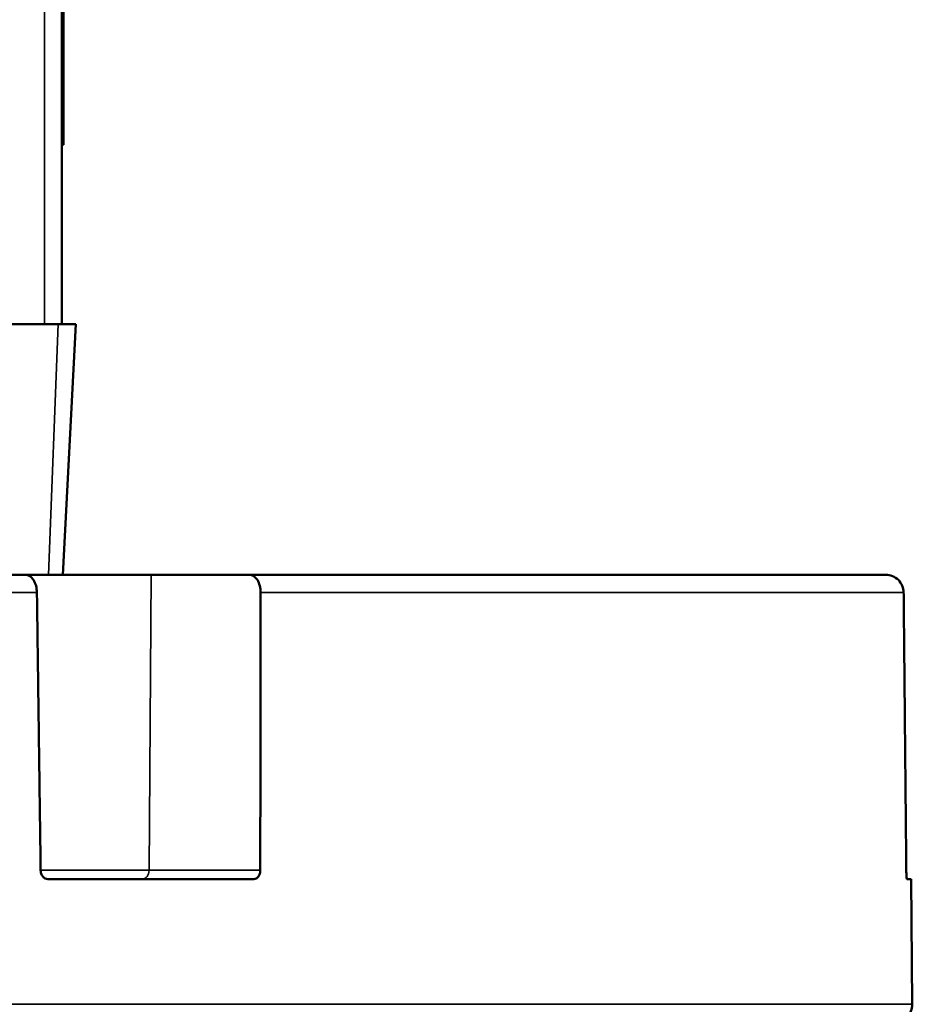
# Model space of a CAD drawing. Header units: inches. Extents: x 0 to 234, y 0 to 165.
# Tile 53 of 85: x 66.22 to 68.18, y 121.36 to 123.52. Entities that reach past the tile are written whole.
import ezdxf

# ---------------------------------------------------------------- set-up
doc = ezdxf.new("R2010")
doc.units = ezdxf.units.IN
doc.header["$LTSCALE"] = 10
doc.header["$MEASUREMENT"] = 0
doc.layers.add('Visible (ANSI)', color=7, linetype='Continuous', lineweight=50)
doc.layers.add('Visible Narrow (ANSI)', color=7, linetype='Continuous', lineweight=35)

msp = doc.modelspace()

# ---------------------------------------------------------------- linework, layer by layer
at = {"layer": 'Visible (ANSI)'}
for p, q in [((66.3131, 127.7048), (66.3131, 122.8544)), ((66.317, 125.8859), (66.317, 123.3662)), ((66.317, 123.2481), (66.317, 123.3662)), ((66.3131, 123.2481), (66.317, 123.2481)), ((66.0579, 122.8544), (66.3051, 122.8544)), ((66.344, 122.8544), (66.3051, 122.8544)), ((66.3151, 122.3032), (66.344, 122.8544)), ((66.0998, 122.3032), (66.2326, 122.3032)), ((66.2326, 122.3032), (66.5098, 122.3032)), ((66.5098, 122.3032), (66.725, 122.3032)), ((66.725, 122.3032), (68.1243, 122.3032)), ((66.2825, 121.6339), (66.7352, 121.6339)), ((68.171, 121.6339), (68.1804, 121.6339)), ((68.1804, 121.6339), (68.1828, 121.3587))]:
    msp.add_line(p, q, dxfattribs=at)
msp.add_arc((68.1434, 121.3583), 0.0394, 270, 0.5, dxfattribs=at)
for points, knots in [([(66.2583, 122.2642), (66.2582, 122.269), (66.2575, 122.2745), (66.255, 122.2834), (66.2529, 122.2883), (66.2484, 122.2951), (66.2453, 122.2984), (66.2395, 122.3021), (66.2358, 122.3032), (66.2326, 122.3032)], [-0.5922481, -0.5922481, -0.5922481, -0.5922481, -0.5561179, -0.5561179, -0.5190618, -0.5190618, -0.4819515, -0.4819515, -0.4448082, -0.4448082, -0.4448082, -0.4448082]), ([(66.725, 122.3032), (66.7282, 122.3032), (66.7318, 122.3021), (66.7376, 122.2984), (66.7407, 122.2951), (66.7451, 122.2883), (66.7471, 122.2834), (66.7494, 122.2745), (66.7501, 122.269), (66.7501, 122.2642)], [-0.1483091, -0.1483091, -0.1483091, -0.1483091, -0.1111657, -0.1111657, -0.0740555, -0.0740555, -0.0369993, -0.0369993, -0.0008691, -0.0008691, -0.0008691, -0.0008691]), ([(68.1638, 122.2642), (68.1637, 122.269), (68.1626, 122.2745), (68.1589, 122.2834), (68.1557, 122.2883), (68.1488, 122.2951), (68.1439, 122.2984), (68.1349, 122.3021), (68.1292, 122.3032), (68.1243, 122.3032)], [-0.5922526, -0.5922526, -0.5922526, -0.5922526, -0.5561219, -0.5561219, -0.5190642, -0.5190642, -0.4819524, -0.4819524, -0.4448087, -0.4448087, -0.4448087, -0.4448087]), ([(66.2665, 121.6534), (66.2665, 121.651), (66.2669, 121.6485), (66.2686, 121.6437), (66.2698, 121.6415), (66.2726, 121.638), (66.2744, 121.6364), (66.2784, 121.6344), (66.2805, 121.6339), (66.2825, 121.6339), (66.2825, 121.6339), (66.2825, 121.6339)], [0.00050858, 0.00050858, 0.00050858, 0.00050858, 0.0188474, 0.0188474, 0.03769479, 0.03769479, 0.05656422, 0.05656422, 0.07543364, 0.07543364, 0.07546135, 0.07546135, 0.07546135, 0.07546135]), ([(66.7352, 121.6339), (66.7352, 121.6339), (66.7352, 121.6339), (66.737, 121.6339), (66.7389, 121.6344), (66.7424, 121.6364), (66.744, 121.638), (66.7465, 121.6415), (66.7476, 121.6437), (66.749, 121.6485), (66.7493, 121.651), (66.7493, 121.6534)], [0.2261977, 0.2261977, 0.2261977, 0.2261977, 0.22622541, 0.22622541, 0.24509483, 0.24509483, 0.26396426, 0.26396426, 0.28281165, 0.28281165, 0.30115047, 0.30115047, 0.30115047, 0.30115047]), ([(68.1696, 121.6534), (68.1696, 121.651), (68.1697, 121.6485), (68.1698, 121.6437), (68.17, 121.6415), (68.1702, 121.638), (68.1704, 121.6364), (68.1707, 121.6344), (68.1709, 121.6339), (68.171, 121.6339), (68.171, 121.6339), (68.171, 121.6339)], [0.00055204, 0.00055204, 0.00055204, 0.00055204, 0.01884739, 0.01884739, 0.03769478, 0.03769478, 0.05656418, 0.05656418, 0.07543358, 0.07543358, 0.07546127, 0.07546127, 0.07546127, 0.07546127])]:
    msp.add_open_spline(points, degree=3, knots=knots, dxfattribs=at)
for points, weights in [([(66.2665, 121.6534), (66.2624, 121.959), (66.2583, 122.2642)], [0.99642218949, 0.996419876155, 0.996417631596]), ([(66.7501, 122.2642), (66.7497, 121.959), (66.7493, 121.6534)], [0.996417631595, 0.996419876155, 0.996422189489]), ([(68.1696, 121.6534), (68.1667, 121.959), (68.1638, 122.2642)], [0.999999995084, 0.999999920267, 0.999999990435])]:
    msp.add_rational_spline(points, weights, degree=2, dxfattribs=at)
at = {"layer": 'Visible Narrow (ANSI)'}
for p, q in [((66.2747, 127.7048), (66.2747, 122.8544)), ((66.3131, 123.3662), (66.317, 123.3662)), ((66.2838, 122.3032), (66.3051, 122.8544)), ((66.5098, 122.3032), (66.505, 121.6534)), ((66.2583, 122.2642), (66.1192, 122.2642)), ((68.1638, 122.2642), (66.7501, 122.2642)), ((66.505, 121.6534), (66.2665, 121.6534)), ((66.7493, 121.6534), (66.505, 121.6534)), ((63.5984, 121.3587), (68.1828, 121.3587))]:
    msp.add_line(p, q, dxfattribs=at)
msp.add_ellipse((66.4899, 121.6536), major_axis=(0, -0.0197), ratio=0.766044, start_param=0, end_param=1.561197, dxfattribs=at)

doc.saveas('drawing.dxf')
